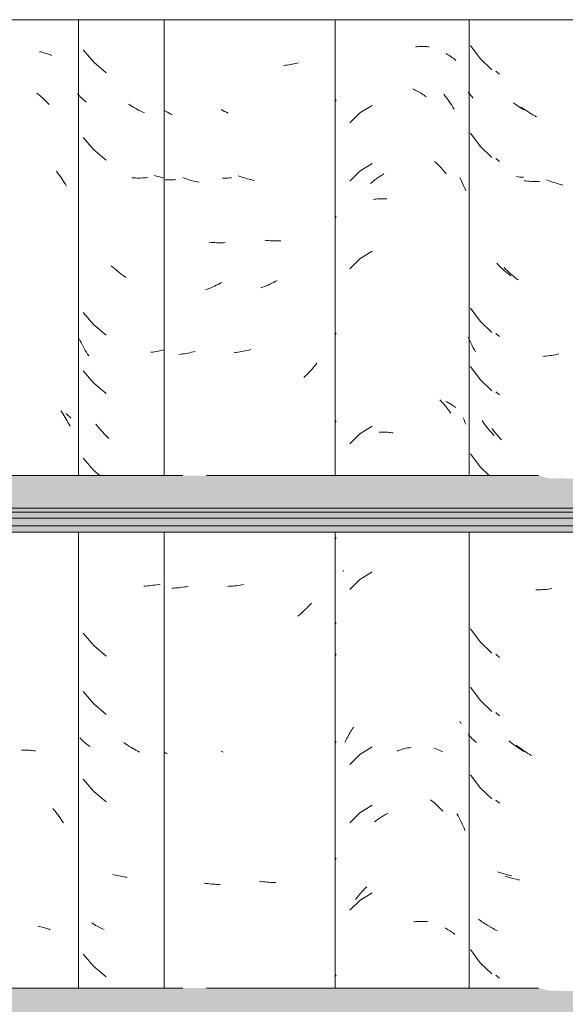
# Model space of a CAD drawing. Header units: metres. Extents: x -28.2 to 13.6, y -1.6 to 5.9.
# Tile 62 of 159: x -16.5 to -16.2, y 3 to 3.5. Entities that reach past the tile are written whole.
import ezdxf

# ---------------------------------------------------------------- set-up
doc = ezdxf.new("R2010")
doc.units = ezdxf.units.M
doc.layers.add('A-GLAZ-CWMG', color=7, linetype='Continuous', lineweight=5)
doc.layers.add('A-ROOF', color=7, linetype='Continuous', lineweight=5)

# ---------------------------------------------------------------- blocks, each defined once
blk = doc.blocks.new('FP_14-D')
at = {"layer": 'A-GLAZ-CWMG', "color": 9, "true_color": 0xc0c0c0}
for p, q in [((-16.2554, 3.50064), (-16.25037, 3.4939)), ((-16.25037, 3.4939), (-16.24428, 3.48808)), ((-16.25611, 3.47589), (-16.25661, 3.47651)), ((-16.25558, 3.47529), (-16.25611, 3.47589)), ((-16.25505, 3.47469), (-16.25558, 3.47529)), ((-16.25449, 3.4741), (-16.25505, 3.47469)), ((-16.25392, 3.47353), (-16.25449, 3.4741)), ((-16.23228, 3.47037), (-16.23314, 3.47099)), ((-16.23141, 3.46977), (-16.23228, 3.47037)), ((-16.23054, 3.46918), (-16.23141, 3.46977)), ((-16.22966, 3.46861), (-16.23054, 3.46918)), ((-16.22877, 3.46806), (-16.22966, 3.46861)), ((-16.22788, 3.46752), (-16.22877, 3.46806)), ((-16.2554, 3.45543), (-16.25037, 3.44869)), ((-16.25037, 3.44869), (-16.24428, 3.44286)), ((-16.2307, 3.4328), (-16.23157, 3.43291)), ((-16.22982, 3.4327), (-16.2307, 3.4328)), ((-16.22893, 3.43262), (-16.22982, 3.4327)), ((-16.22804, 3.43256), (-16.22893, 3.43262)), ((-16.24106, 3.38735), (-16.24183, 3.38813)), ((-16.24029, 3.38659), (-16.24106, 3.38735)), ((-16.2395, 3.38584), (-16.24029, 3.38659)), ((-16.2387, 3.38511), (-16.2395, 3.38584)), ((-16.23789, 3.38438), (-16.2387, 3.38511)), ((-16.23708, 3.38368), (-16.23789, 3.38438)), ((-16.23626, 3.38299), (-16.23708, 3.38368)), ((-16.23542, 3.38231), (-16.23626, 3.38299)), ((-16.23458, 3.38165), (-16.23542, 3.38231)), ((-16.2554, 3.365), (-16.25037, 3.35826)), ((-16.25037, 3.35826), (-16.24428, 3.35243)), ((-16.25611, 3.34889), (-16.25661, 3.35002)), ((-16.25559, 3.34778), (-16.25611, 3.34889)), ((-16.25506, 3.34667), (-16.25559, 3.34778)), ((-16.25451, 3.34558), (-16.25506, 3.34667)), ((-16.25394, 3.34449), (-16.25451, 3.34558)), ((-16.25336, 3.34342), (-16.25394, 3.34449)), ((-16.25276, 3.34236), (-16.25336, 3.34342)), ((-16.2554, 3.33485), (-16.25037, 3.32812)), ((-16.25037, 3.32812), (-16.24428, 3.32229)), ((-16.24872, 3.30594), (-16.24937, 3.30686)), ((-16.24806, 3.30504), (-16.24872, 3.30594)), ((-16.24739, 3.30415), (-16.24806, 3.30504)), ((-16.24671, 3.30327), (-16.24739, 3.30415)), ((-16.24601, 3.3024), (-16.24671, 3.30327)), ((-16.2453, 3.30154), (-16.24601, 3.3024)), ((-16.24459, 3.3007), (-16.2453, 3.30154)), ((-16.24386, 3.29987), (-16.24459, 3.3007)), ((-16.24312, 3.29906), (-16.24386, 3.29987)), ((-16.2554, 3.28964), (-16.25037, 3.2829)), ((-16.25037, 3.2829), (-16.24566, 3.27839)), ((-16.2554, 3.19921), (-16.25037, 3.19247)), ((-16.25037, 3.19247), (-16.24428, 3.18665)), ((-16.2554, 3.16907), (-16.25037, 3.16233)), ((-16.25037, 3.16233), (-16.24428, 3.15651)), ((-16.25613, 3.14435), (-16.25661, 3.14494)), ((-16.25563, 3.14377), (-16.25613, 3.14435)), ((-16.25512, 3.1432), (-16.25563, 3.14377)), ((-16.25459, 3.14263), (-16.25512, 3.1432)), ((-16.25405, 3.14208), (-16.25459, 3.14263)), ((-16.25349, 3.14154), (-16.25405, 3.14208)), ((-16.25291, 3.14101), (-16.25349, 3.14154)), ((-16.25232, 3.14049), (-16.25291, 3.14101)), ((-16.23472, 3.14062), (-16.23556, 3.14128)), ((-16.23388, 3.13997), (-16.23472, 3.14062)), ((-16.23302, 3.13934), (-16.23388, 3.13997)), ((-16.23216, 3.13872), (-16.23302, 3.13934)), ((-16.23129, 3.13812), (-16.23216, 3.13872)), ((-16.23042, 3.13753), (-16.23129, 3.13812)), ((-16.22954, 3.13697), (-16.23042, 3.13753)), ((-16.22865, 3.13641), (-16.22954, 3.13697)), ((-16.22776, 3.13588), (-16.22865, 3.13641)), ((-16.2554, 3.12385), (-16.25037, 3.11712)), ((-16.25037, 3.11712), (-16.24428, 3.11129)), ((-16.24047, 3.07337), (-16.24124, 3.07365)), ((-16.23968, 3.07309), (-16.24047, 3.07337)), ((-16.23889, 3.07283), (-16.23968, 3.07309)), ((-16.23808, 3.07259), (-16.23889, 3.07283)), ((-16.23727, 3.07236), (-16.23808, 3.07259)), ((-16.23645, 3.07214), (-16.23727, 3.07236)), ((-16.23562, 3.07194), (-16.23645, 3.07214)), ((-16.23478, 3.07175), (-16.23562, 3.07194)), ((-16.23393, 3.07158), (-16.23478, 3.07175)), ((-16.25072, 3.04876), (-16.25132, 3.04923)), ((-16.2501, 3.04829), (-16.25072, 3.04876)), ((-16.24946, 3.04784), (-16.2501, 3.04829)), ((-16.24882, 3.0474), (-16.24946, 3.04784)), ((-16.24816, 3.04698), (-16.24882, 3.0474)), ((-16.24749, 3.04656), (-16.24816, 3.04698)), ((-16.24681, 3.04616), (-16.24749, 3.04656)), ((-16.24612, 3.04577), (-16.24681, 3.04616)), ((-16.24541, 3.04539), (-16.24612, 3.04577)), ((-16.2554, 3.03343), (-16.25037, 3.02669)), ((-16.25037, 3.02669), (-16.24428, 3.02086))]:
    blk.add_line(p, q, dxfattribs=at)
blk = doc.blocks.new('FP_15-D')
at = {"layer": 'A-GLAZ-CWMG', "color": 9, "true_color": 0xc0c0c0}
for p, q in [((-16.28373, 3.50001), (-16.28308, 3.50007)), ((-16.28308, 3.50007), (-16.28242, 3.50011)), ((-16.28242, 3.50011), (-16.28177, 3.50015)), ((-16.28177, 3.50015), (-16.28113, 3.50016)), ((-16.28113, 3.50016), (-16.28048, 3.50017)), ((-16.28048, 3.50017), (-16.27984, 3.50017)), ((-16.27984, 3.50017), (-16.27921, 3.50015)), ((-16.27921, 3.50015), (-16.27858, 3.50012)), ((-16.27858, 3.50012), (-16.27795, 3.50008)), ((-16.27795, 3.50008), (-16.27733, 3.50002)), ((-16.27733, 3.50002), (-16.27671, 3.49996)), ((-16.2852, 3.47821), (-16.28454, 3.47791)), ((-16.28454, 3.47791), (-16.28388, 3.47759)), ((-16.28388, 3.47759), (-16.28322, 3.47725)), ((-16.28322, 3.47725), (-16.28257, 3.47691)), ((-16.28257, 3.47691), (-16.28192, 3.47655)), ((-16.28192, 3.47655), (-16.28127, 3.47618)), ((-16.28127, 3.47618), (-16.28062, 3.4758)), ((-16.28062, 3.4758), (-16.27998, 3.4754)), ((-16.27998, 3.4754), (-16.27935, 3.475)), ((-16.27935, 3.475), (-16.27872, 3.47458)), ((-16.27872, 3.47458), (-16.27809, 3.47415)), ((-16.31245, 3.46583), (-16.31768, 3.4607)), ((-16.30624, 3.46976), (-16.31245, 3.46583)), ((-16.27392, 3.44073), (-16.27333, 3.44021)), ((-16.27333, 3.44021), (-16.27275, 3.43968)), ((-16.31245, 3.43569), (-16.31768, 3.43055)), ((-16.30624, 3.43962), (-16.31245, 3.43569)), ((-16.27275, 3.43968), (-16.27218, 3.43913)), ((-16.27218, 3.43913), (-16.27162, 3.43858)), ((-16.27162, 3.43858), (-16.27106, 3.43801)), ((-16.27106, 3.43801), (-16.27051, 3.43743)), ((-16.27051, 3.43743), (-16.26997, 3.43685)), ((-16.26997, 3.43685), (-16.26943, 3.43625)), ((-16.26943, 3.43625), (-16.26891, 3.43564)), ((-16.26891, 3.43564), (-16.26839, 3.43503)), ((-16.26839, 3.43503), (-16.26788, 3.4344)), ((-16.30701, 3.42942), (-16.30641, 3.42992)), ((-16.30641, 3.42992), (-16.30581, 3.43041)), ((-16.30581, 3.43041), (-16.3052, 3.43089)), ((-16.3052, 3.43089), (-16.30459, 3.43136)), ((-16.30459, 3.43136), (-16.30397, 3.43181)), ((-16.30397, 3.43181), (-16.30335, 3.43226)), ((-16.30335, 3.43226), (-16.30272, 3.43269)), ((-16.30272, 3.43269), (-16.30209, 3.43311)), ((-16.30209, 3.43311), (-16.30145, 3.43351)), ((-16.30145, 3.43351), (-16.30081, 3.43391)), ((-16.30081, 3.43391), (-16.30017, 3.43429)), ((-16.30547, 3.42117), (-16.30485, 3.42125)), ((-16.30485, 3.42125), (-16.30424, 3.42132)), ((-16.30424, 3.42132), (-16.30362, 3.42137)), ((-16.30362, 3.42137), (-16.30299, 3.42142)), ((-16.30299, 3.42142), (-16.30236, 3.42145)), ((-16.30236, 3.42145), (-16.30173, 3.42147)), ((-16.30173, 3.42147), (-16.30109, 3.42148)), ((-16.30109, 3.42148), (-16.30045, 3.42148)), ((-16.30045, 3.42148), (-16.2998, 3.42146)), ((-16.2998, 3.42146), (-16.29915, 3.42143)), ((-16.29915, 3.42143), (-16.2985, 3.42139)), ((-16.30624, 3.3944), (-16.31245, 3.39047)), ((-16.31245, 3.39047), (-16.31768, 3.38534)), ((-16.27118, 3.31756), (-16.27063, 3.31699)), ((-16.27063, 3.31699), (-16.27008, 3.3164)), ((-16.27008, 3.3164), (-16.26955, 3.31581)), ((-16.26955, 3.31581), (-16.26902, 3.3152)), ((-16.26902, 3.3152), (-16.2685, 3.31459)), ((-16.2685, 3.31459), (-16.26799, 3.31396)), ((-16.26812, 3.31674), (-16.26762, 3.3165)), ((-16.26799, 3.31396), (-16.26748, 3.31333)), ((-16.26762, 3.3165), (-16.26712, 3.31625)), ((-16.26748, 3.31333), (-16.26699, 3.31269)), ((-16.26712, 3.31625), (-16.26663, 3.31599)), ((-16.26699, 3.31269), (-16.2665, 3.31203)), ((-16.26663, 3.31599), (-16.26615, 3.31572)), ((-16.26615, 3.31572), (-16.26568, 3.31544)), ((-16.26568, 3.31544), (-16.26522, 3.31515)), ((-16.26522, 3.31515), (-16.26477, 3.31486)), ((-16.26477, 3.31486), (-16.26433, 3.31455)), ((-16.26433, 3.31455), (-16.26389, 3.31424)), ((-16.26389, 3.31424), (-16.26347, 3.31392)), ((-16.26347, 3.31392), (-16.26306, 3.31359)), ((-16.2665, 3.31203), (-16.26602, 3.31137)), ((-16.26602, 3.31137), (-16.26555, 3.3107)), ((-16.30624, 3.30397), (-16.31245, 3.30005)), ((-16.31245, 3.30005), (-16.31768, 3.29491)), ((-16.3025, 3.30087), (-16.30186, 3.3009)), ((-16.30186, 3.3009), (-16.30123, 3.30091)), ((-16.30123, 3.30091), (-16.30058, 3.30091)), ((-16.30058, 3.30091), (-16.29994, 3.30089)), ((-16.29994, 3.30089), (-16.29929, 3.30087)), ((-16.29929, 3.30087), (-16.29864, 3.30083)), ((-16.29864, 3.30083), (-16.29798, 3.30078)), ((-16.29798, 3.30078), (-16.29732, 3.30072)), ((-16.29732, 3.30072), (-16.29666, 3.30064)), ((-16.29666, 3.30064), (-16.296, 3.30055)), ((-16.296, 3.30055), (-16.29534, 3.30045)), ((-16.3212, 3.22882), (-16.321, 3.22929)), ((-16.30624, 3.22862), (-16.31245, 3.22469)), ((-16.31245, 3.22469), (-16.31768, 3.21955)), ((-16.26083, 3.15156), (-16.26052, 3.15084)), ((-16.26052, 3.15084), (-16.26022, 3.15012)), ((-16.31839, 3.14417), (-16.31798, 3.14489)), ((-16.31798, 3.14489), (-16.31756, 3.1456)), ((-16.31756, 3.1456), (-16.31713, 3.14631)), ((-16.31713, 3.14631), (-16.31669, 3.14701)), ((-16.31669, 3.14701), (-16.31624, 3.14769)), ((-16.31624, 3.14769), (-16.31578, 3.14837)), ((-16.32029, 3.14046), (-16.31993, 3.14121)), ((-16.31993, 3.14121), (-16.31956, 3.14196)), ((-16.31956, 3.14196), (-16.31918, 3.14271)), ((-16.31918, 3.14271), (-16.31879, 3.14344)), ((-16.31879, 3.14344), (-16.31839, 3.14417)), ((-16.30624, 3.13819), (-16.31245, 3.13426)), ((-16.29332, 3.13609), (-16.29265, 3.13633)), ((-16.29265, 3.13633), (-16.29198, 3.13656)), ((-16.29198, 3.13656), (-16.29131, 3.13677)), ((-16.29131, 3.13677), (-16.29064, 3.13697)), ((-16.29064, 3.13697), (-16.28997, 3.13716)), ((-16.28997, 3.13716), (-16.2893, 3.13733)), ((-16.2893, 3.13733), (-16.28863, 3.1375)), ((-16.28863, 3.1375), (-16.28796, 3.13765)), ((-16.28796, 3.13765), (-16.28729, 3.13778)), ((-16.28729, 3.13778), (-16.28662, 3.13791)), ((-16.28662, 3.13791), (-16.28596, 3.13802)), ((-16.31245, 3.13426), (-16.31768, 3.12912)), ((-16.27601, 3.1109), (-16.27541, 3.11042)), ((-16.27541, 3.11042), (-16.27481, 3.10992)), ((-16.27481, 3.10992), (-16.27421, 3.10942)), ((-16.27421, 3.10942), (-16.27363, 3.1089)), ((-16.31245, 3.10412), (-16.31768, 3.09898)), ((-16.30624, 3.10805), (-16.31245, 3.10412)), ((-16.29854, 3.10362), (-16.29788, 3.10396)), ((-16.27363, 3.1089), (-16.27304, 3.10838)), ((-16.27304, 3.10838), (-16.27247, 3.10784)), ((-16.27247, 3.10784), (-16.2719, 3.10729)), ((-16.2719, 3.10729), (-16.27134, 3.10673)), ((-16.27134, 3.10673), (-16.27079, 3.10616)), ((-16.27079, 3.10616), (-16.27024, 3.10557)), ((-16.27024, 3.10557), (-16.2697, 3.10498)), ((-16.30489, 3.09956), (-16.30428, 3.10002)), ((-16.30428, 3.10002), (-16.30366, 3.10047)), ((-16.30366, 3.10047), (-16.30303, 3.1009)), ((-16.30303, 3.1009), (-16.3024, 3.10133)), ((-16.3024, 3.10133), (-16.30177, 3.10174)), ((-16.30177, 3.10174), (-16.30113, 3.10214)), ((-16.30113, 3.10214), (-16.30049, 3.10253)), ((-16.30049, 3.10253), (-16.29984, 3.10291)), ((-16.29984, 3.10291), (-16.29919, 3.10327)), ((-16.29919, 3.10327), (-16.29854, 3.10362)), ((-16.31173, 3.06309), (-16.31119, 3.06368)), ((-16.31119, 3.06368), (-16.31064, 3.06426)), ((-16.31064, 3.06426), (-16.31009, 3.06483)), ((-16.31009, 3.06483), (-16.30953, 3.06539)), ((-16.30953, 3.06539), (-16.30896, 3.06594)), ((-16.31245, 3.0589), (-16.31768, 3.05377)), ((-16.31479, 3.05932), (-16.3143, 3.05998)), ((-16.3143, 3.05998), (-16.3138, 3.06062)), ((-16.3138, 3.06062), (-16.3133, 3.06125)), ((-16.3133, 3.06125), (-16.31278, 3.06187)), ((-16.31278, 3.06187), (-16.31226, 3.06248)), ((-16.30624, 3.06283), (-16.31245, 3.0589)), ((-16.31226, 3.06248), (-16.31173, 3.06309)), ((-16.28392, 3.04785), (-16.28326, 3.04791)), ((-16.28326, 3.04791), (-16.28261, 3.04796)), ((-16.28261, 3.04796), (-16.28196, 3.048)), ((-16.28196, 3.048), (-16.28131, 3.04802)), ((-16.28131, 3.04802), (-16.28066, 3.04803)), ((-16.28066, 3.04803), (-16.28002, 3.04803)), ((-16.28002, 3.04803), (-16.27939, 3.04801)), ((-16.27939, 3.04801), (-16.27875, 3.04799)), ((-16.27875, 3.04799), (-16.27813, 3.04795)), ((-16.27813, 3.04795), (-16.2775, 3.0479)), ((-16.28458, 3.04778), (-16.28392, 3.04785))]:
    blk.add_line(p, q, dxfattribs=at)
blk = doc.blocks.new('FP_16-D')
at = {"layer": 'A-GLAZ-CWMG', "color": 9, "true_color": 0xc0c0c0}
for p, q in [((-16.34927, 3.49068), (-16.35014, 3.49056)), ((-16.34841, 3.49081), (-16.34927, 3.49068)), ((-16.34755, 3.49096), (-16.34841, 3.49081)), ((-16.3467, 3.49113), (-16.34755, 3.49096)), ((-16.34586, 3.49131), (-16.3467, 3.49113)), ((-16.34503, 3.49151), (-16.34586, 3.49131)), ((-16.34421, 3.49172), (-16.34503, 3.49151)), ((-16.35101, 3.49045), (-16.35189, 3.49036)), ((-16.35014, 3.49056), (-16.35101, 3.49045)), ((-16.32542, 3.4715), (-16.32481, 3.47254)), ((-16.38332, 3.46709), (-16.38422, 3.46759)), ((-16.38241, 3.46661), (-16.38332, 3.46709)), ((-16.38149, 3.46615), (-16.38241, 3.46661)), ((-16.38058, 3.4657), (-16.38149, 3.46615)), ((-16.38258, 3.43212), (-16.38348, 3.43213)), ((-16.38166, 3.43213), (-16.38258, 3.43212)), ((-16.38074, 3.43216), (-16.38166, 3.43213)), ((-16.37982, 3.43221), (-16.38074, 3.43216)), ((-16.3789, 3.43227), (-16.37982, 3.43221)), ((-16.37442, 3.43303), (-16.37536, 3.43336)), ((-16.37348, 3.43271), (-16.37442, 3.43303)), ((-16.37254, 3.43241), (-16.37348, 3.43271)), ((-16.3716, 3.43212), (-16.37254, 3.43241)), ((-16.37066, 3.43185), (-16.3716, 3.43212)), ((-16.36972, 3.4316), (-16.37066, 3.43185)), ((-16.36878, 3.43137), (-16.36972, 3.4316)), ((-16.36784, 3.43115), (-16.36878, 3.43137)), ((-16.3669, 3.43095), (-16.36784, 3.43115)), ((-16.32542, 3.41121), (-16.32481, 3.41225)), ((-16.36071, 3.39992), (-16.36164, 3.40001)), ((-16.35978, 3.39985), (-16.36071, 3.39992)), ((-16.35886, 3.3998), (-16.35978, 3.39985)), ((-16.35794, 3.39976), (-16.35886, 3.3998)), ((-16.35702, 3.39974), (-16.35794, 3.39976)), ((-16.35611, 3.39973), (-16.35702, 3.39974)), ((-16.3552, 3.39975), (-16.35611, 3.39973)), ((-16.3543, 3.39978), (-16.3552, 3.39975)), ((-16.35341, 3.39982), (-16.3543, 3.39978)), ((-16.3562, 3.37871), (-16.35711, 3.37823)), ((-16.35529, 3.3792), (-16.3562, 3.37871)), ((-16.36266, 3.37574), (-16.3636, 3.37539)), ((-16.36173, 3.37612), (-16.36266, 3.37574)), ((-16.3608, 3.37651), (-16.36173, 3.37612)), ((-16.35987, 3.37691), (-16.3608, 3.37651)), ((-16.35895, 3.37734), (-16.35987, 3.37691)), ((-16.35803, 3.37778), (-16.35895, 3.37734)), ((-16.35711, 3.37823), (-16.35803, 3.37778)), ((-16.32542, 3.35093), (-16.32481, 3.35197)), ((-16.37076, 3.34309), (-16.3717, 3.34288)), ((-16.36981, 3.34332), (-16.37076, 3.34309)), ((-16.36887, 3.34356), (-16.36981, 3.34332)), ((-16.37639, 3.34209), (-16.37732, 3.34199)), ((-16.37545, 3.34222), (-16.37639, 3.34209)), ((-16.37452, 3.34236), (-16.37545, 3.34222)), ((-16.37358, 3.34252), (-16.37452, 3.34236)), ((-16.37264, 3.34269), (-16.37358, 3.34252)), ((-16.3717, 3.34288), (-16.37264, 3.34269)), ((-16.33756, 3.33306), (-16.33831, 3.33224)), ((-16.33683, 3.33388), (-16.33756, 3.33306)), ((-16.33611, 3.33472), (-16.33683, 3.33388)), ((-16.3354, 3.33557), (-16.33611, 3.33472)), ((-16.3347, 3.33644), (-16.3354, 3.33557)), ((-16.3406, 3.32989), (-16.34138, 3.32913)), ((-16.33982, 3.33066), (-16.3406, 3.32989)), ((-16.33906, 3.33145), (-16.33982, 3.33066)), ((-16.33831, 3.33224), (-16.33906, 3.33145)), ((-16.32542, 3.30571), (-16.32481, 3.30675)), ((-16.32542, 3.24543), (-16.32481, 3.24647)), ((-16.38002, 3.2212), (-16.38094, 3.22116)), ((-16.3791, 3.22126), (-16.38002, 3.2212)), ((-16.37817, 3.22133), (-16.3791, 3.22126)), ((-16.37724, 3.22142), (-16.37817, 3.22133)), ((-16.37631, 3.22153), (-16.37724, 3.22142)), ((-16.37537, 3.22166), (-16.37631, 3.22153)), ((-16.37444, 3.2218), (-16.37537, 3.22166)), ((-16.3735, 3.22196), (-16.37444, 3.2218)), ((-16.37256, 3.22214), (-16.3735, 3.22196)), ((-16.339, 3.21094), (-16.33976, 3.21015)), ((-16.33824, 3.21174), (-16.339, 3.21094)), ((-16.3375, 3.21255), (-16.33824, 3.21174)), ((-16.34372, 3.20644), (-16.34454, 3.20574)), ((-16.34291, 3.20715), (-16.34372, 3.20644)), ((-16.34211, 3.20788), (-16.34291, 3.20715)), ((-16.34131, 3.20862), (-16.34211, 3.20788)), ((-16.34053, 3.20938), (-16.34131, 3.20862)), ((-16.33976, 3.21015), (-16.34053, 3.20938)), ((-16.32514, 3.20202), (-16.32548, 3.20162)), ((-16.32481, 3.20242), (-16.32514, 3.20202)), ((-16.32542, 3.18514), (-16.32481, 3.18618)), ((-16.32542, 3.13993), (-16.32481, 3.14097)), ((-16.3832, 3.13546), (-16.3841, 3.13595)), ((-16.32542, 3.07964), (-16.32481, 3.08068)), ((-16.36338, 3.06864), (-16.36431, 3.06878)), ((-16.36244, 3.06853), (-16.36338, 3.06864)), ((-16.36151, 3.06842), (-16.36244, 3.06853)), ((-16.36058, 3.06834), (-16.36151, 3.06842)), ((-16.35966, 3.06827), (-16.36058, 3.06834)), ((-16.35874, 3.06822), (-16.35966, 3.06827)), ((-16.35782, 3.06818), (-16.35874, 3.06822)), ((-16.3569, 3.06817), (-16.35782, 3.06818)), ((-16.35599, 3.06816), (-16.3569, 3.06817)), ((-16.32542, 3.01936), (-16.32481, 3.0204))]:
    blk.add_line(p, q, dxfattribs=at)
blk = doc.blocks.new('Rectangular Mullion - Telha Fibrocimento - Ondulada-1908998-D')
at = {"layer": 'A-GLAZ-CWMG'}
for p, q in [((-16.32532, 3.27839), (-16.32532, 3.51402)), ((-16.2561, 3.27839), (-16.2561, 3.51402)), ((-16.32532, 3.0136), (-16.32532, 3.24922)), ((-16.2561, 3.0136), (-16.2561, 3.24922))]:
    blk.add_line(p, q, dxfattribs=at)
for name in ['FP_14-D', 'FP_16-D', 'FP_15-D']:
    blk.add_blockref(name, (0, 0), dxfattribs=at)
blk = doc.blocks.new('FP_33-D')
at = {"layer": 'A-GLAZ-CWMG', "color": 9, "true_color": 0xc0c0c0}
for p, q in [((-16.24219, 3.4875), (-16.24045, 3.48587)), ((-16.22841, 3.46823), (-16.22927, 3.46885)), ((-16.22754, 3.46764), (-16.22841, 3.46823)), ((-16.22666, 3.46705), (-16.22754, 3.46764)), ((-16.22578, 3.46649), (-16.22666, 3.46705)), ((-16.22489, 3.46594), (-16.22578, 3.46649)), ((-16.224, 3.4654), (-16.22489, 3.46594)), ((-16.2231, 3.46488), (-16.224, 3.4654)), ((-16.2222, 3.46438), (-16.2231, 3.46488)), ((-16.22129, 3.46389), (-16.2222, 3.46438)), ((-16.24219, 3.44229), (-16.24045, 3.44065)), ((-16.22682, 3.43067), (-16.2277, 3.43077)), ((-16.22594, 3.43057), (-16.22682, 3.43067)), ((-16.22506, 3.4305), (-16.22594, 3.43057)), ((-16.22416, 3.43044), (-16.22506, 3.4305)), ((-16.22327, 3.4304), (-16.22416, 3.43044)), ((-16.22236, 3.43037), (-16.22327, 3.4304)), ((-16.22146, 3.43036), (-16.22236, 3.43037)), ((-16.22054, 3.43037), (-16.22146, 3.43036)), ((-16.21963, 3.43039), (-16.22054, 3.43037)), ((-16.21518, 3.43096), (-16.21611, 3.43133)), ((-16.21425, 3.4306), (-16.21518, 3.43096)), ((-16.21331, 3.43026), (-16.21425, 3.4306)), ((-16.21237, 3.42993), (-16.21331, 3.43026)), ((-16.21143, 3.42963), (-16.21237, 3.42993)), ((-16.21049, 3.42934), (-16.21143, 3.42963)), ((-16.20955, 3.42906), (-16.21049, 3.42934)), ((-16.20861, 3.42881), (-16.20955, 3.42906)), ((-16.20767, 3.42857), (-16.20861, 3.42881)), ((-16.23722, 3.38517), (-16.23799, 3.38594)), ((-16.23644, 3.38441), (-16.23722, 3.38517)), ((-16.23565, 3.38366), (-16.23644, 3.38441)), ((-16.23485, 3.38293), (-16.23565, 3.38366)), ((-16.23404, 3.38222), (-16.23485, 3.38293)), ((-16.23322, 3.38151), (-16.23404, 3.38222)), ((-16.2324, 3.38083), (-16.23322, 3.38151)), ((-16.23156, 3.38016), (-16.2324, 3.38083)), ((-16.23072, 3.3795), (-16.23156, 3.38016)), ((-16.24219, 3.35186), (-16.24045, 3.35023)), ((-16.21714, 3.34011), (-16.21806, 3.34004)), ((-16.21621, 3.34019), (-16.21714, 3.34011)), ((-16.21528, 3.34029), (-16.21621, 3.34019)), ((-16.21434, 3.34041), (-16.21528, 3.34029)), ((-16.2134, 3.34055), (-16.21434, 3.34041)), ((-16.21247, 3.3407), (-16.2134, 3.34055)), ((-16.21153, 3.34087), (-16.21247, 3.3407)), ((-16.21059, 3.34106), (-16.21153, 3.34087)), ((-16.20965, 3.34126), (-16.21059, 3.34106)), ((-16.24219, 3.32172), (-16.24045, 3.32008)), ((-16.24358, 3.30192), (-16.24426, 3.3028)), ((-16.24289, 3.30104), (-16.24358, 3.30192)), ((-16.24219, 3.30018), (-16.24289, 3.30104)), ((-16.24148, 3.29933), (-16.24219, 3.30018)), ((-16.24076, 3.29849), (-16.24148, 3.29933)), ((-16.24003, 3.29767), (-16.24076, 3.29849)), ((-16.23928, 3.29686), (-16.24003, 3.29767)), ((-16.22074, 3.21936), (-16.22165, 3.21936)), ((-16.21983, 3.21938), (-16.22074, 3.21936)), ((-16.21891, 3.21942), (-16.21983, 3.21938)), ((-16.21798, 3.21947), (-16.21891, 3.21942)), ((-16.21706, 3.21954), (-16.21798, 3.21947)), ((-16.21613, 3.21963), (-16.21706, 3.21954)), ((-16.2152, 3.21973), (-16.21613, 3.21963)), ((-16.21426, 3.21985), (-16.2152, 3.21973)), ((-16.21333, 3.21999), (-16.21426, 3.21985)), ((-16.24219, 3.18608), (-16.24045, 3.18444)), ((-16.24219, 3.15593), (-16.24045, 3.1543)), ((-16.23086, 3.13847), (-16.2317, 3.13913)), ((-16.23001, 3.13782), (-16.23086, 3.13847)), ((-16.22916, 3.1372), (-16.23001, 3.13782)), ((-16.22829, 3.13658), (-16.22916, 3.1372)), ((-16.22742, 3.13599), (-16.22829, 3.13658)), ((-16.22655, 3.13541), (-16.22742, 3.13599)), ((-16.22566, 3.13484), (-16.22655, 3.13541)), ((-16.22477, 3.13429), (-16.22566, 3.13484)), ((-16.22388, 3.13376), (-16.22477, 3.13429)), ((-16.24219, 3.11072), (-16.24045, 3.10908)), ((-16.23662, 3.07118), (-16.2374, 3.07147)), ((-16.23583, 3.07091), (-16.23662, 3.07118)), ((-16.23504, 3.07066), (-16.23583, 3.07091)), ((-16.23423, 3.07042), (-16.23504, 3.07066)), ((-16.23341, 3.07019), (-16.23423, 3.07042)), ((-16.23259, 3.06998), (-16.23341, 3.07019)), ((-16.23176, 3.06978), (-16.23259, 3.06998)), ((-16.23091, 3.0696), (-16.23176, 3.06978)), ((-16.23007, 3.06944), (-16.23091, 3.0696)), ((-16.24436, 3.04474), (-16.24502, 3.04516)), ((-16.24368, 3.04433), (-16.24436, 3.04474)), ((-16.243, 3.04393), (-16.24368, 3.04433)), ((-16.2423, 3.04355), (-16.243, 3.04393)), ((-16.24159, 3.04317), (-16.2423, 3.04355)), ((-16.24219, 3.02029), (-16.24045, 3.01866))]:
    blk.add_line(p, q, dxfattribs=at)
blk = doc.blocks.new('FP_34-D')
at = {"layer": 'A-GLAZ-CWMG', "color": 9, "true_color": 0xc0c0c0}
for p, q in [((-16.26798, 3.49649), (-16.26729, 3.49609)), ((-16.26729, 3.49609), (-16.26662, 3.49569)), ((-16.26662, 3.49569), (-16.26596, 3.49527)), ((-16.26596, 3.49527), (-16.26531, 3.49484)), ((-16.26531, 3.49484), (-16.26467, 3.49439)), ((-16.26467, 3.49439), (-16.26405, 3.49394)), ((-16.26405, 3.49394), (-16.26345, 3.49347)), ((-16.26345, 3.49347), (-16.26285, 3.493)), ((-16.26912, 3.47546), (-16.26841, 3.47455)), ((-16.26841, 3.47455), (-16.26772, 3.47363)), ((-16.26772, 3.47363), (-16.26703, 3.47269)), ((-16.26703, 3.47269), (-16.26636, 3.47174)), ((-16.26636, 3.47174), (-16.26571, 3.47078)), ((-16.26571, 3.47078), (-16.26506, 3.4698)), ((-16.26506, 3.4698), (-16.26443, 3.46882)), ((-16.26443, 3.46882), (-16.26382, 3.46782)), ((-16.26095, 3.43254), (-16.26038, 3.43139)), ((-16.26038, 3.43139), (-16.25983, 3.43024)), ((-16.25983, 3.43024), (-16.25929, 3.42907)), ((-16.25929, 3.42907), (-16.25877, 3.4279)), ((-16.25877, 3.4279), (-16.25827, 3.42671)), ((-16.25827, 3.42671), (-16.25779, 3.42551)), ((-16.25917, 3.30823), (-16.25869, 3.30715)), ((-16.25869, 3.30715), (-16.25823, 3.30605)), ((-16.25823, 3.30605), (-16.25779, 3.30494)), ((-16.27425, 3.13757), (-16.27347, 3.13729)), ((-16.27347, 3.13729), (-16.2727, 3.137)), ((-16.2727, 3.137), (-16.27193, 3.13669)), ((-16.27193, 3.13669), (-16.27118, 3.13637)), ((-16.27118, 3.13637), (-16.27044, 3.13603)), ((-16.27044, 3.13603), (-16.26971, 3.13568)), ((-16.26237, 3.10363), (-16.2618, 3.10259)), ((-16.2618, 3.10259), (-16.26125, 3.10155)), ((-16.26125, 3.10155), (-16.26071, 3.10049)), ((-16.26071, 3.10049), (-16.26019, 3.09943)), ((-16.26019, 3.09943), (-16.25968, 3.09835)), ((-16.25968, 3.09835), (-16.25918, 3.09727)), ((-16.25918, 3.09727), (-16.25871, 3.09617)), ((-16.25871, 3.09617), (-16.25824, 3.09507)), ((-16.26863, 3.0447), (-16.26794, 3.04432)), ((-16.26794, 3.04432), (-16.26725, 3.04392)), ((-16.26725, 3.04392), (-16.26658, 3.04352)), ((-16.26658, 3.04352), (-16.26591, 3.0431)), ((-16.26591, 3.0431), (-16.26527, 3.04266)), ((-16.26527, 3.04266), (-16.26463, 3.04222)), ((-16.26463, 3.04222), (-16.26401, 3.04177)), ((-16.26401, 3.04177), (-16.2634, 3.0413))]:
    blk.add_line(p, q, dxfattribs=at)
blk = doc.blocks.new('FP_35-D')
at = {"layer": 'A-GLAZ-CWMG', "color": 9, "true_color": 0xc0c0c0}
for p, q in [((-16.41288, 3.4667), (-16.41357, 3.4671)), ((-16.41197, 3.4662), (-16.41288, 3.4667)), ((-16.41106, 3.46571), (-16.41197, 3.4662)), ((-16.41015, 3.46524), (-16.41106, 3.46571)), ((-16.40923, 3.46479), (-16.41015, 3.46524)), ((-16.41214, 3.43123), (-16.41304, 3.43126)), ((-16.41123, 3.43122), (-16.41214, 3.43123)), ((-16.41032, 3.43123), (-16.41123, 3.43122)), ((-16.4094, 3.43125), (-16.41032, 3.43123)), ((-16.40848, 3.43129), (-16.4094, 3.43125)), ((-16.40756, 3.43135), (-16.40848, 3.43129)), ((-16.40309, 3.43208), (-16.40402, 3.43242)), ((-16.40215, 3.43176), (-16.40309, 3.43208)), ((-16.40121, 3.43145), (-16.40215, 3.43176)), ((-16.40027, 3.43116), (-16.40121, 3.43145)), ((-16.39933, 3.43089), (-16.40027, 3.43116)), ((-16.39838, 3.43064), (-16.39933, 3.43089)), ((-16.39744, 3.4304), (-16.39838, 3.43064)), ((-16.3965, 3.43018), (-16.39744, 3.4304)), ((-16.39556, 3.42998), (-16.3965, 3.43018)), ((-16.38937, 3.39893), (-16.3903, 3.39902)), ((-16.38844, 3.39886), (-16.38937, 3.39893)), ((-16.38752, 3.3988), (-16.38844, 3.39886)), ((-16.3866, 3.39876), (-16.38752, 3.3988)), ((-16.38568, 3.39874), (-16.3866, 3.39876)), ((-16.38477, 3.39874), (-16.38568, 3.39874)), ((-16.38386, 3.39875), (-16.38477, 3.39874)), ((-16.38296, 3.39878), (-16.38386, 3.39875)), ((-16.38206, 3.39882), (-16.38296, 3.39878)), ((-16.39132, 3.37476), (-16.39226, 3.3744)), ((-16.39039, 3.37513), (-16.39132, 3.37476)), ((-16.38946, 3.37551), (-16.39039, 3.37513)), ((-16.38853, 3.37592), (-16.38946, 3.37551)), ((-16.38761, 3.37634), (-16.38853, 3.37592)), ((-16.38669, 3.37678), (-16.38761, 3.37634)), ((-16.38577, 3.37724), (-16.38669, 3.37678)), ((-16.38486, 3.37771), (-16.38577, 3.37724)), ((-16.38395, 3.3782), (-16.38486, 3.37771)), ((-16.40505, 3.34115), (-16.40598, 3.34105)), ((-16.40412, 3.34127), (-16.40505, 3.34115)), ((-16.40318, 3.34141), (-16.40412, 3.34127)), ((-16.40224, 3.34156), (-16.40318, 3.34141)), ((-16.4013, 3.34174), (-16.40224, 3.34156)), ((-16.40036, 3.34192), (-16.4013, 3.34174)), ((-16.39942, 3.34213), (-16.40036, 3.34192)), ((-16.39848, 3.34235), (-16.39942, 3.34213)), ((-16.39753, 3.34259), (-16.39848, 3.34235)), ((-16.40216, 3.22101), (-16.4031, 3.22085)), ((-16.40122, 3.22118), (-16.40216, 3.22101)), ((-16.40868, 3.22028), (-16.4096, 3.22024)), ((-16.40776, 3.22033), (-16.40868, 3.22028)), ((-16.40683, 3.2204), (-16.40776, 3.22033)), ((-16.4059, 3.22049), (-16.40683, 3.2204)), ((-16.40497, 3.22059), (-16.4059, 3.22049)), ((-16.40404, 3.22071), (-16.40497, 3.22059)), ((-16.4031, 3.22085), (-16.40404, 3.22071)), ((-16.41276, 3.13506), (-16.41357, 3.13553)), ((-16.41185, 3.13456), (-16.41276, 3.13506)), ((-16.39204, 3.06766), (-16.39298, 3.0678)), ((-16.39111, 3.06754), (-16.39204, 3.06766)), ((-16.39017, 3.06743), (-16.39111, 3.06754)), ((-16.38924, 3.06735), (-16.39017, 3.06743)), ((-16.38832, 3.06728), (-16.38924, 3.06735)), ((-16.38739, 3.06722), (-16.38832, 3.06728)), ((-16.38648, 3.06719), (-16.38739, 3.06722)), ((-16.38556, 3.06717), (-16.38648, 3.06719)), ((-16.38465, 3.06717), (-16.38556, 3.06717))]:
    blk.add_line(p, q, dxfattribs=at)
blk = doc.blocks.new('Rectangular Mullion - Telha Fibrocimento - Ondulada-V22-D')
at = {"layer": 'A-GLAZ-CWMG'}
for name in ['FP_34-D', 'FP_33-D', 'FP_35-D']:
    blk.add_blockref(name, (0, 0), dxfattribs=at)
blk = doc.blocks.new('FP_43-D')
at = {"layer": 'A-GLAZ-CWMG', "color": 9, "true_color": 0xc0c0c0}
for p, q in [((-16.45548, 3.49836), (-16.44998, 3.49199)), ((-16.44998, 3.49199), (-16.4435, 3.48661)), ((-16.45781, 3.4752), (-16.45832, 3.47579)), ((-16.45729, 3.47462), (-16.45781, 3.4752)), ((-16.45676, 3.47405), (-16.45729, 3.47462)), ((-16.45621, 3.47349), (-16.45676, 3.47405)), ((-16.45564, 3.47294), (-16.45621, 3.47349)), ((-16.45506, 3.4724), (-16.45564, 3.47294)), ((-16.45446, 3.47187), (-16.45506, 3.4724)), ((-16.45385, 3.47136), (-16.45446, 3.47187)), ((-16.43103, 3.46972), (-16.43191, 3.47028)), ((-16.43014, 3.46918), (-16.43103, 3.46972)), ((-16.42924, 3.46865), (-16.43014, 3.46918)), ((-16.42834, 3.46813), (-16.42924, 3.46865)), ((-16.42744, 3.46763), (-16.42834, 3.46813)), ((-16.42653, 3.46715), (-16.42744, 3.46763)), ((-16.42561, 3.46669), (-16.42653, 3.46715)), ((-16.42469, 3.46624), (-16.42561, 3.46669)), ((-16.42377, 3.46581), (-16.42469, 3.46624)), ((-16.45548, 3.45314), (-16.44998, 3.44678)), ((-16.44998, 3.44678), (-16.4435, 3.44139)), ((-16.4294, 3.43225), (-16.4303, 3.4323)), ((-16.42851, 3.43221), (-16.4294, 3.43225)), ((-16.4276, 3.43219), (-16.42851, 3.43221)), ((-16.42669, 3.43218), (-16.4276, 3.43219)), ((-16.42578, 3.43219), (-16.42669, 3.43218)), ((-16.42486, 3.43222), (-16.42578, 3.43219)), ((-16.42394, 3.43227), (-16.42486, 3.43222)), ((-16.42302, 3.43233), (-16.42394, 3.43227)), ((-16.42209, 3.4324), (-16.42302, 3.43233)), ((-16.41755, 3.43322), (-16.41854, 3.43356)), ((-16.41656, 3.4329), (-16.41755, 3.43322)), ((-16.41556, 3.4326), (-16.41656, 3.4329)), ((-16.41456, 3.43231), (-16.41556, 3.4326)), ((-16.41357, 3.43205), (-16.41456, 3.43231)), ((-16.44012, 3.38611), (-16.44093, 3.38683)), ((-16.43931, 3.3854), (-16.44012, 3.38611)), ((-16.43849, 3.3847), (-16.43931, 3.3854)), ((-16.43766, 3.38402), (-16.43849, 3.3847)), ((-16.43682, 3.38335), (-16.43766, 3.38402)), ((-16.43598, 3.3827), (-16.43682, 3.38335)), ((-16.43512, 3.38207), (-16.43598, 3.3827)), ((-16.43426, 3.38145), (-16.43512, 3.38207)), ((-16.4334, 3.38084), (-16.43426, 3.38145)), ((-16.45548, 3.36271), (-16.44998, 3.35635)), ((-16.44998, 3.35635), (-16.4435, 3.35096)), ((-16.45709, 3.34814), (-16.4576, 3.34917)), ((-16.45658, 3.34713), (-16.45709, 3.34814)), ((-16.45605, 3.34612), (-16.45658, 3.34713)), ((-16.4555, 3.34512), (-16.45605, 3.34612)), ((-16.45494, 3.34413), (-16.4555, 3.34512)), ((-16.45437, 3.34315), (-16.45494, 3.34413)), ((-16.45379, 3.34218), (-16.45437, 3.34315)), ((-16.41456, 3.34321), (-16.41556, 3.34298)), ((-16.41357, 3.34345), (-16.41456, 3.34321)), ((-16.45319, 3.34122), (-16.45379, 3.34218)), ((-16.45258, 3.34027), (-16.45319, 3.34122)), ((-16.41952, 3.34228), (-16.42051, 3.34215)), ((-16.41853, 3.34242), (-16.41952, 3.34228)), ((-16.41754, 3.34259), (-16.41853, 3.34242)), ((-16.41655, 3.34278), (-16.41754, 3.34259)), ((-16.41556, 3.34298), (-16.41655, 3.34278)), ((-16.45548, 3.33257), (-16.44998, 3.32621)), ((-16.44998, 3.32621), (-16.4435, 3.32082)), ((-16.44821, 3.30415), (-16.44891, 3.30502)), ((-16.44751, 3.3033), (-16.44821, 3.30415)), ((-16.44679, 3.30245), (-16.44751, 3.3033)), ((-16.44606, 3.30162), (-16.44679, 3.30245)), ((-16.44533, 3.3008), (-16.44606, 3.30162)), ((-16.44458, 3.3), (-16.44533, 3.3008)), ((-16.44382, 3.29921), (-16.44458, 3.3)), ((-16.44305, 3.29843), (-16.44382, 3.29921)), ((-16.44227, 3.29767), (-16.44305, 3.29843)), ((-16.45548, 3.28736), (-16.44998, 3.28099)), ((-16.44998, 3.28099), (-16.44685, 3.27839)), ((-16.42322, 3.22131), (-16.42414, 3.22126)), ((-16.42229, 3.22139), (-16.42322, 3.22131)), ((-16.42136, 3.22148), (-16.42229, 3.22139)), ((-16.42043, 3.22158), (-16.42136, 3.22148)), ((-16.41949, 3.22171), (-16.42043, 3.22158)), ((-16.41856, 3.22185), (-16.41949, 3.22171)), ((-16.41762, 3.22201), (-16.41856, 3.22185)), ((-16.41668, 3.22218), (-16.41762, 3.22201)), ((-16.41574, 3.22237), (-16.41668, 3.22218)), ((-16.45548, 3.19693), (-16.44998, 3.19057)), ((-16.44998, 3.19057), (-16.4435, 3.18518)), ((-16.45548, 3.16679), (-16.44998, 3.16042)), ((-16.44998, 3.16042), (-16.4435, 3.15503)), ((-16.4567, 3.14242), (-16.45721, 3.14296)), ((-16.45617, 3.14188), (-16.4567, 3.14242)), ((-16.45563, 3.14136), (-16.45617, 3.14188)), ((-16.45508, 3.14085), (-16.45563, 3.14136)), ((-16.45451, 3.14034), (-16.45508, 3.14085)), ((-16.45392, 3.13985), (-16.45451, 3.14034)), ((-16.45333, 3.13937), (-16.45392, 3.13985)), ((-16.43354, 3.1398), (-16.43441, 3.14041)), ((-16.43267, 3.13921), (-16.43354, 3.1398)), ((-16.45272, 3.1389), (-16.45333, 3.13937)), ((-16.4521, 3.13844), (-16.45272, 3.1389)), ((-16.43179, 3.13864), (-16.43267, 3.13921)), ((-16.43091, 3.13808), (-16.43179, 3.13864)), ((-16.43002, 3.13753), (-16.43091, 3.13808)), ((-16.42912, 3.13701), (-16.43002, 3.13753)), ((-16.42822, 3.13649), (-16.42912, 3.13701)), ((-16.42731, 3.136), (-16.42822, 3.13649)), ((-16.4264, 3.13552), (-16.42731, 3.136)), ((-16.45548, 3.12157), (-16.44998, 3.11521)), ((-16.44998, 3.11521), (-16.4435, 3.10982)), ((-16.4395, 3.07216), (-16.44031, 3.07239)), ((-16.43868, 3.07194), (-16.4395, 3.07216)), ((-16.43785, 3.07173), (-16.43868, 3.07194)), ((-16.43702, 3.07154), (-16.43785, 3.07173)), ((-16.43617, 3.07137), (-16.43702, 3.07154)), ((-16.43532, 3.07121), (-16.43617, 3.07137)), ((-16.43446, 3.07106), (-16.43532, 3.07121)), ((-16.4336, 3.07093), (-16.43446, 3.07106)), ((-16.43273, 3.07082), (-16.4336, 3.07093)), ((-16.45036, 3.04682), (-16.45101, 3.04725)), ((-16.44969, 3.04641), (-16.45036, 3.04682)), ((-16.44901, 3.046), (-16.44969, 3.04641)), ((-16.44832, 3.04561), (-16.44901, 3.046)), ((-16.44761, 3.04523), (-16.44832, 3.04561)), ((-16.4469, 3.04486), (-16.44761, 3.04523)), ((-16.44617, 3.04451), (-16.4469, 3.04486)), ((-16.44544, 3.04416), (-16.44617, 3.04451)), ((-16.44469, 3.04384), (-16.44544, 3.04416)), ((-16.45548, 3.03114), (-16.44998, 3.02478)), ((-16.44998, 3.02478), (-16.4435, 3.01939))]:
    blk.add_line(p, q, dxfattribs=at)
blk = doc.blocks.new('FP_44-D')
at = {"layer": 'A-GLAZ-CWMG', "color": 9, "true_color": 0xc0c0c0}
for p, q in [((-16.47808, 3.49748), (-16.47734, 3.49733)), ((-16.47734, 3.49733), (-16.47661, 3.49716)), ((-16.47661, 3.49716), (-16.47588, 3.49697)), ((-16.47588, 3.49697), (-16.47517, 3.49678)), ((-16.47517, 3.49678), (-16.47446, 3.49657)), ((-16.47446, 3.49657), (-16.47377, 3.49634)), ((-16.47377, 3.49634), (-16.47308, 3.4961)), ((-16.47308, 3.4961), (-16.4724, 3.49585)), ((-16.4724, 3.49585), (-16.47173, 3.49559)), ((-16.47944, 3.4761), (-16.47869, 3.47549)), ((-16.47869, 3.47549), (-16.47794, 3.47487)), ((-16.47794, 3.47487), (-16.4772, 3.47423)), ((-16.4772, 3.47423), (-16.47647, 3.47358)), ((-16.47647, 3.47358), (-16.47575, 3.47292)), ((-16.47575, 3.47292), (-16.47504, 3.47224)), ((-16.47504, 3.47224), (-16.47434, 3.47154)), ((-16.47434, 3.47154), (-16.47364, 3.47084)), ((-16.47364, 3.47084), (-16.47296, 3.47012)), ((-16.46929, 3.4357), (-16.46867, 3.4349)), ((-16.46867, 3.4349), (-16.46807, 3.43408)), ((-16.46807, 3.43408), (-16.46747, 3.43326)), ((-16.46747, 3.43326), (-16.46689, 3.43242)), ((-16.46689, 3.43242), (-16.46632, 3.43157)), ((-16.46632, 3.43157), (-16.46576, 3.43071)), ((-16.46576, 3.43071), (-16.46521, 3.42984)), ((-16.46521, 3.42984), (-16.46468, 3.42896)), ((-16.46468, 3.42896), (-16.46415, 3.42807)), ((-16.46694, 3.31192), (-16.46636, 3.31107)), ((-16.46636, 3.31107), (-16.4658, 3.31021)), ((-16.4658, 3.31021), (-16.46526, 3.30935)), ((-16.46526, 3.30935), (-16.46472, 3.30847)), ((-16.46472, 3.30847), (-16.4642, 3.30758)), ((-16.46436, 3.31046), (-16.4639, 3.31009)), ((-16.4642, 3.30758), (-16.46369, 3.30668)), ((-16.4639, 3.31009), (-16.46346, 3.30971)), ((-16.46346, 3.30971), (-16.46302, 3.30933)), ((-16.46302, 3.30933), (-16.4626, 3.30894)), ((-16.4626, 3.30894), (-16.46218, 3.30854)), ((-16.46218, 3.30854), (-16.46178, 3.30813)), ((-16.46369, 3.30668), (-16.46319, 3.30577)), ((-16.46319, 3.30577), (-16.46271, 3.30485)), ((-16.46271, 3.30485), (-16.46223, 3.30392)), ((-16.48725, 3.1365), (-16.48644, 3.13652)), ((-16.48644, 3.13652), (-16.48563, 3.13652)), ((-16.48563, 3.13652), (-16.48483, 3.13651)), ((-16.48483, 3.13651), (-16.48404, 3.13648)), ((-16.48404, 3.13648), (-16.48325, 3.13644)), ((-16.48325, 3.13644), (-16.48246, 3.13639)), ((-16.48246, 3.13639), (-16.48168, 3.13631)), ((-16.48168, 3.13631), (-16.48091, 3.13623)), ((-16.48091, 3.13623), (-16.48015, 3.13613)), ((-16.47112, 3.10636), (-16.47047, 3.10559)), ((-16.47047, 3.10559), (-16.46983, 3.10481)), ((-16.46983, 3.10481), (-16.46921, 3.10402)), ((-16.46921, 3.10402), (-16.46859, 3.10322)), ((-16.46859, 3.10322), (-16.46799, 3.1024)), ((-16.46799, 3.1024), (-16.46739, 3.10158)), ((-16.46739, 3.10158), (-16.46681, 3.10074)), ((-16.46681, 3.10074), (-16.46624, 3.09989)), ((-16.46624, 3.09989), (-16.46568, 3.09903)), ((-16.47886, 3.04549), (-16.47811, 3.04535)), ((-16.47811, 3.04535), (-16.47737, 3.04519)), ((-16.47737, 3.04519), (-16.47664, 3.04503)), ((-16.47664, 3.04503), (-16.47592, 3.04484)), ((-16.47592, 3.04484), (-16.4752, 3.04465)), ((-16.4752, 3.04465), (-16.4745, 3.04443)), ((-16.4745, 3.04443), (-16.4738, 3.04421)), ((-16.4738, 3.04421), (-16.47311, 3.04397)), ((-16.47311, 3.04397), (-16.47244, 3.04372))]:
    blk.add_line(p, q, dxfattribs=at)
blk = doc.blocks.new('Rectangular Mullion - Telha Fibrocimento - Ondulada-V36-D')
at = {"layer": 'A-GLAZ-CWMG'}
for p, q in [((-16.45781, 3.27839), (-16.45781, 3.51402)), ((-16.41357, 3.27839), (-16.41357, 3.51402)), ((-16.45781, 3.0136), (-16.45781, 3.24922)), ((-16.41357, 3.0136), (-16.41357, 3.24922))]:
    blk.add_line(p, q, dxfattribs=at)
for name in ['FP_44-D', 'FP_43-D']:
    blk.add_blockref(name, (0, 0), dxfattribs=at)
blk = doc.blocks.new('LONGARINA_STEEL_FRAME - LONGARINA_STEEL_FRAME-1917798-D')
at = {"layer": 'A-ROOF', "true_color": 0x9fa09c}
h = blk.add_hatch(color=253, dxfattribs=at)
h.paths.add_polyline_path([(-15.50504, 3.26158), (-15.50504, 3.27839), (-15.64307, 3.27839), (-15.64976, 3.27686), (-15.66207, 3.27705), (-15.66724, 3.27839), (-16.19607, 3.27839), (-16.20276, 3.27686), (-16.21507, 3.27705), (-16.22024, 3.27839), (-16.74907, 3.27839), (-16.75754, 3.27645), (-16.75754, 3.26158), (-15.55954, 3.26158)])
h.paths.add_polyline_path([(-17.88387, 3.26158), (-16.79254, 3.26158), (-16.79254, 3.27839), (-17.30207, 3.27839), (-17.30876, 3.27686), (-17.32107, 3.27705), (-17.32624, 3.27839), (-18.04504, 3.27839), (-18.04504, 3.26158), (-17.88419, 3.26158)])
h = blk.add_hatch(color=253, dxfattribs=at)
h.paths.add_polyline_path([(-18.04504, 3.2596), (-16.79254, 3.2596), (-16.79254, 3.26158), (-18.04504, 3.26158)])
h.paths.add_polyline_path([(-15.50504, 3.2596), (-15.50504, 3.26158), (-16.75754, 3.26158), (-16.75754, 3.2596), (-15.55954, 3.2596)])
h = blk.add_hatch(color=253, dxfattribs=at)
h.paths.add_polyline_path([(-18.04504, 3.25634), (-16.79254, 3.25634), (-16.79254, 3.2596), (-18.04504, 3.2596), (-18.04504, 3.25862)])
h.paths.add_polyline_path([(-15.55954, 3.25634), (-15.50504, 3.25634), (-15.50504, 3.2596), (-16.75754, 3.2596), (-16.75754, 3.25634), (-15.59867, 3.25634)])
h = blk.add_hatch(color=253, dxfattribs=at)
h.paths.add_polyline_path([(-15.55954, 3.25248), (-15.50504, 3.25248), (-15.50504, 3.25634), (-16.75754, 3.25634), (-16.75754, 3.25248), (-15.5839, 3.25248)])
h.paths.add_polyline_path([(-17.88027, 3.25248), (-16.79254, 3.25248), (-16.79254, 3.25634), (-18.04504, 3.25634), (-18.04504, 3.25248), (-17.88062, 3.25248)])
h = blk.add_hatch(color=253, dxfattribs=at)
h.paths.add_polyline_path([(-15.55954, 3.24922), (-15.50504, 3.24922), (-15.50504, 3.25248), (-16.75754, 3.25248), (-16.75754, 3.24922), (-15.56015, 3.24922)])
h.paths.add_polyline_path([(-18.04504, 3.24922), (-16.79254, 3.24922), (-16.79302, 3.25248), (-18.04504, 3.25248)])
h = blk.add_hatch(color=253, dxfattribs=at)
h.paths.add_polyline_path([(-15.50504, 2.99678), (-15.50504, 3.0136), (-15.64307, 3.0136), (-15.64976, 3.01206), (-15.66207, 3.01225), (-15.66724, 3.0136), (-16.19607, 3.0136), (-16.20276, 3.01206), (-16.21507, 3.01225), (-16.22024, 3.0136), (-16.74907, 3.0136), (-16.75754, 3.01165), (-16.75754, 2.99678), (-15.55954, 2.99678)])
h.paths.add_polyline_path([(-17.88387, 2.99678), (-16.79254, 2.99678), (-16.79254, 3.0136), (-17.30207, 3.0136), (-17.30876, 3.01206), (-17.32107, 3.01225), (-17.32624, 3.0136), (-18.04504, 3.0136), (-18.04504, 2.99678), (-17.88419, 2.99678)])
at = {"layer": 'A-ROOF'}
for p, q in [((-15.50504, 3.51402), (-16.75754, 3.51402)), ((-16.40394, 3.27839), (-16.74907, 3.27839)), ((-16.22024, 3.27839), (-16.39182, 3.27839)), ((-15.50504, 3.26158), (-16.75754, 3.26158)), ((-15.50504, 3.2596), (-16.75754, 3.2596)), ((-15.50504, 3.25634), (-16.75754, 3.25634)), ((-15.50504, 3.25248), (-16.75754, 3.25248)), ((-15.50504, 3.24922), (-16.75754, 3.24922)), ((-16.40394, 3.0136), (-16.74907, 3.0136)), ((-16.22024, 3.0136), (-16.39182, 3.0136))]:
    blk.add_line(p, q, dxfattribs=at)

msp = doc.modelspace()

# ---------------------------------------------------------------- block references
at = {"layer": 'A-GLAZ-CWMG'}
for name in ['Rectangular Mullion - Telha Fibrocimento - Ondulada-V36-D', 'Rectangular Mullion - Telha Fibrocimento - Ondulada-V22-D', 'Rectangular Mullion - Telha Fibrocimento - Ondulada-1908998-D']:
    msp.add_blockref(name, (0, 0), dxfattribs=at)
at = {"layer": 'A-ROOF'}
msp.add_blockref('LONGARINA_STEEL_FRAME - LONGARINA_STEEL_FRAME-1917798-D', (0, 0), dxfattribs=at)

doc.saveas('drawing.dxf')
